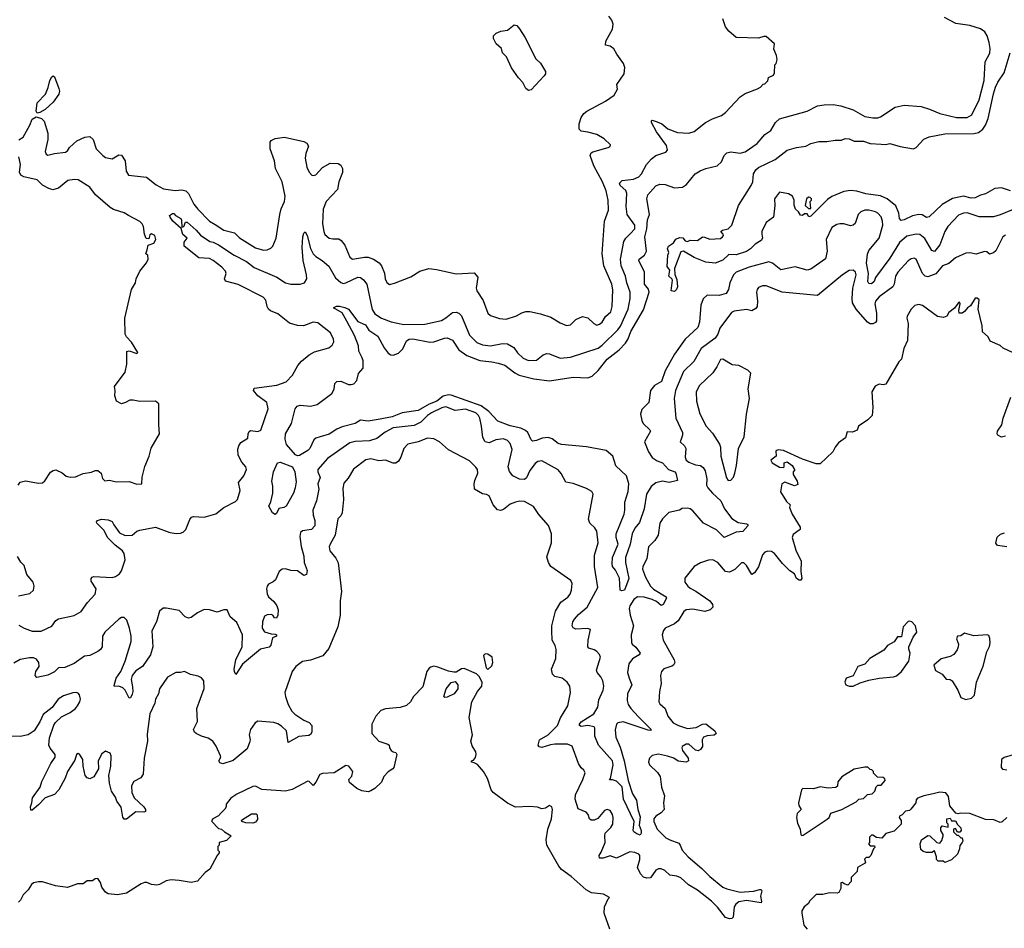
# Model space of a CAD drawing. Extents: x 2206940 to 2356632, y 511582 to 673215.
# Tile 90 of 228: x 2303841 to 2311337, y 540751 to 547668. Entities that reach past the tile are written whole.
import ezdxf

# ---------------------------------------------------------------- set-up
doc = ezdxf.new("R2010")
doc.units = 0

msp = doc.modelspace()

# ---------------------------------------------------------------- linework, layer by layer
at = {"layer": '0CON10XD'}
for points in [[(2303835, 543060), (2303876, 543035), (2303935, 543012.9), (2304005, 543012.7), (2304085, 543050.9), (2304116.7, 543093.3), (2304135, 543107.7), (2304255, 543131.5), (2304307.9, 543162.1), (2304358.2, 543231.8), (2304415, 543296), (2304421.8, 543335), (2304385.4, 543395), (2304384.5, 543415), (2304392.9, 543425), (2304405, 543430), (2304545, 543421.1), (2304570.3, 543429.7), (2304599.7, 543450.3), (2304615, 543472.5), (2304643, 543557), (2304636.7, 543605), (2304624.3, 543625), (2304567, 543667), (2304512.7, 543722.7), (2304482.2, 543782.2), (2304428.8, 543835), (2304426.7, 543845), (2304433.3, 543855), (2304462.5, 543865), (2304515, 543861.9), (2304545, 543847.1), (2304557.7, 543822.3), (2304601.2, 543761.2), (2304645, 543741.1), (2304697.5, 543745), (2304733.3, 543775), (2304755, 543782.9), (2304875, 543803.8), (2304985, 543764.5), (2305035, 543756.9), (2305065, 543760), (2305085, 543767.5), (2305105, 543786), (2305135, 543863.3), (2305148.8, 543881.2), (2305165, 543885.8), (2305245, 543881.1), (2305335, 543907.1), (2305395, 543954.2), (2305485, 544001.2), (2305498.8, 544015), (2305518.8, 544085), (2305507.5, 544145), (2305548.1, 544195), (2305567.1, 544245), (2305562.5, 544265), (2305531, 544301), (2305503.2, 544353.2), (2305501, 544399), (2305508.6, 544425), (2305525, 544449.2), (2305576.8, 544483.2), (2305581.4, 544515), (2305587.5, 544532.5), (2305599.2, 544540.8), (2305655, 544533.6), (2305677.3, 544542.7), (2305732.9, 544705), (2305722, 544755), (2305654.7, 544804.7), (2305622, 544845), (2305625.9, 544864.1), (2305797.5, 544885), (2305869.2, 544910.8), (2305917.9, 544962.1), (2305957.8, 545035), (2305985, 545069.4), (2306045, 545116.7), (2306085, 545139.4), (2306195, 545170.6), (2306219.4, 545190.6), (2306231.4, 545215), (2306230, 545235), (2306206.2, 545285), (2306110.3, 545360.3), (2306075, 545365.6), (2306002.6, 545337.4), (2305955, 545339.1), (2305895, 545359.1), (2305805, 545427.9), (2305751.4, 545451.4), (2305734.6, 545465), (2305724.1, 545485), (2305715, 545532.9), (2305694.5, 545555), (2305505, 545651.2), (2305408.7, 545678.7), (2305398.9, 545695), (2305412.2, 545735), (2305407.8, 545755), (2305380.5, 545785), (2305315, 545834.7), (2305285, 545849.2), (2305204.4, 545855), (2305092.5, 545945), (2305092.5, 545975), (2305116.7, 546005), (2305083.4, 546033.4), (2305069.3, 546079.3), (2305006.2, 546135), (2304987.5, 546165), (2304982.5, 546177.5), (2305005, 546193.3), (2305015, 546192.5), (2305027, 546177), (2305066.7, 546155), (2305073, 546143), (2305075, 546090), (2305090, 546095), (2305103.6, 546126.4), (2305115, 546126), (2305185.5, 546065), (2305218.1, 546028.1), (2305289.6, 545979.6), (2305315, 545975.3), (2305355, 545955.3), (2305474.8, 545874.8), (2305566.5, 545826.5), (2305625, 545782), (2305798.2, 545708.2), (2305865, 545663.8), (2305904.5, 545654.5), (2305975.6, 545654.4), (2306008.8, 545665), (2306026.5, 545695), (2306025.4, 545725), (2305999.7, 545835), (2305991.4, 545935), (2305996.4, 546015), (2306005, 546043.8), (2306015, 546053.3), (2306030.4, 546025), (2306055.2, 545925.2), (2306075.7, 545885.7), (2306095.5, 545865), (2306143.8, 545835), (2306195, 545793.1), (2306245, 545702.2), (2306285, 545667.9), (2306305, 545661.2), (2306325, 545663.9), (2306415, 545707.9), (2306435, 545704.7), (2306458.6, 545688.6), (2306482.5, 545655), (2306525, 545460.8), (2306545, 545430), (2306596, 545396), (2306668.1, 545368.1), (2306765, 545348.5), (2306925, 545350.4), (2307051.2, 545378.8), (2307085, 545398.2), (2307135, 545440), (2307165, 545442.9), (2307185, 545433.6), (2307204.2, 545414.2), (2307265, 545267.5), (2307321.7, 545211.7), (2307365, 545193.2), (2307425, 545186.2), (2307516.9, 545203.1), (2307555, 545200.4), (2307602.7, 545172.7), (2307631.9, 545131.9), (2307675, 545090.9), (2307715, 545073.1), (2307775, 545075.6), (2307825, 545117.1), (2307855, 545126.5), (2307875, 545124.5), (2307955, 545091.1), (2308035, 545098.5), (2308245, 545168.5), (2308275, 545190), (2308395, 545307.3), (2308415, 545335.6), (2308472.5, 545465), (2308488.1, 545545), (2308487.8, 545595), (2308463.2, 545665), (2308454.1, 545715), (2308419.5, 545795), (2308414.2, 545845), (2308440.8, 545979.2), (2308455, 546005.6), (2308490.1, 546039.9), (2308523.2, 546075), (2308524.7, 546105), (2308466.9, 546185), (2308457.3, 546245), (2308464.2, 546345), (2308455, 546367.1), (2308412, 546405), (2308407.3, 546425), (2308426.9, 546443.1), (2308515, 546455.4), (2308555, 546471.5), (2308575.9, 546494.1), (2308613.5, 546566.5), (2308650.5, 546609.5), (2308685, 546635.6), (2308761.2, 546658.8), (2308772, 546675), (2308765, 546710), (2308688, 546815), (2308651.2, 546885), (2308651.7, 546898.3), (2308655, 546902.5), (2308695, 546891.2), (2308728.8, 546875), (2308775, 546837.5), (2308849.7, 546809.7), (2308935, 546804.2), (2308975, 546816.2), (2309063.1, 546886.9), (2309115.4, 546914.6), (2309185, 546940), (2309215, 546961.2), (2309325, 547080), (2309365, 547106.7), (2309457, 547143), (2309480, 547155), (2309501.7, 547178.3), (2309515, 547180), (2309537, 547203), (2309541.7, 547228.3), (2309580, 547245), (2309587.5, 547265), (2309590, 547325), (2309600, 547335), (2309607.5, 547365), (2309602.5, 547395), (2309582.5, 547445), (2309587.5, 547485), (2309525, 547540), (2309505, 547540), (2309465, 547527.5), (2309295, 547533.3), (2309240.5, 547580.5), (2309214.3, 547614.3), (2309194.2, 547675)], [(2304055.9, 546755.9), (2304033.8, 546665), (2304042.5, 546645), (2304055, 546637.5), (2304105, 546650.8), (2304190.3, 546659.7), (2304205, 546668.8), (2304219.2, 546695), (2304275, 546745.7), (2304337.5, 546775), (2304375, 546778), (2304399.2, 546755), (2304423.8, 546685), (2304473.5, 546633.5), (2304495, 546619.5), (2304545, 546608.6), (2304595, 546638.8), (2304615.7, 546635.7), (2304644.2, 546595), (2304650.8, 546515), (2304668.8, 546485), (2304805, 546470), (2304880.9, 546410.9), (2304935, 546380.4), (2305025, 546368.8), (2305075, 546373.5), (2305106, 546365), (2305125.4, 546345.4), (2305166.2, 546265), (2305197.9, 546225), (2305285, 546135.5), (2305329.7, 546109.7), (2305395.8, 546065), (2305475, 546045.6), (2305515, 546008.5), (2305635, 545931.1), (2305696.8, 545913.2), (2305725, 545915.8), (2305751.7, 545928.3), (2305768, 545945), (2305794.2, 546005.8), (2305820.8, 546185), (2305831.2, 546228.8), (2305858, 546285), (2305860.8, 546325), (2305838.1, 546435), (2305787.5, 546535), (2305781.9, 546595), (2305746.7, 546685), (2305747.1, 546735), (2305755, 546747.5), (2305785, 546762.9), (2305856.8, 546773.2), (2306005, 546740), (2306028.1, 546728.1), (2306040, 546705), (2306019.5, 546650.5), (2306013.1, 546615), (2306028.1, 546545), (2306045, 546508.8), (2306065, 546484.2), (2306078.8, 546481.2), (2306095, 546488), (2306146.9, 546543.1), (2306205, 546576.7), (2306265, 546574.2), (2306285, 546562), (2306298.6, 546535), (2306298.1, 546505), (2306271.1, 546435), (2306260.6, 546375), (2306174.6, 546285.4), (2306150, 546225), (2306145.6, 546115), (2306155.5, 546055.5), (2306165, 546034), (2306196.1, 546006.1), (2306225, 545998.8), (2306269.3, 545999.3), (2306287.7, 545987.7), (2306315, 545952.5), (2306355, 545861.2), (2306374.4, 545844.4), (2306465, 545861.1), (2306495, 545859.4), (2306535, 545844.2), (2306577.2, 545817.2), (2306595.5, 545795.5), (2306618.7, 545738.7), (2306624.4, 545695), (2306635, 545668.8), (2306655, 545651.2), (2306695, 545662.5), (2306819.1, 545710.9), (2306887.5, 545755), (2306955, 545773.3), (2307015, 545766.7), (2307165, 545734), (2307301.7, 545741.7), (2307328.3, 545708.3), (2307316, 545625), (2307320, 545605), (2307369.3, 545529.3), (2307405.8, 545435), (2307425, 545416), (2307494.4, 545394.4), (2307545, 545388), (2307622.5, 545415), (2307662.7, 545437.3), (2307695, 545446.7), (2307723.6, 545446.4), (2307805, 545430), (2307884.1, 545404.1), (2307955, 545360), (2308005, 545340.8), (2308033.3, 545345), (2308073.9, 545386.1), (2308125, 545409.1), (2308165, 545397.9), (2308212.2, 545355), (2308235, 545343.6), (2308255, 545350), (2308275, 545366.5), (2308301, 545409), (2308341.1, 545445), (2308352.5, 545485), (2308357.4, 545612.6), (2308347.8, 545655), (2308288.9, 545795), (2308274.2, 545885), (2308293.8, 546135), (2308322.8, 546217.2), (2308320, 546295), (2308304.6, 546364.6), (2308278.5, 546435), (2308212.9, 546555), (2308183.8, 546635), (2308192.5, 546655), (2308205, 546663.3), (2308320, 546695), (2308335, 546702.5), (2308340, 546715), (2308290.5, 546760.5), (2308235, 546794.2), (2308165, 546812.9), (2308115, 546820), (2308100, 546835), (2308100.6, 546875), (2308115.6, 546924.4), (2308135.7, 546954.3), (2308158.6, 546971.4), (2308300.9, 547049.1), (2308366.7, 547095), (2308391.7, 547138.3), (2308387.5, 547175), (2308443.3, 547255), (2308446.7, 547305), (2308436.7, 547335), (2308386.7, 547405), (2308365, 547447.5), (2308337, 547467), (2308300, 547475), (2308302.5, 547505), (2308353.8, 547595), (2308360, 547635), (2308350, 547665), (2308326.7, 547695)], [(2308627.5, 544377.5), (2308655, 544334.5), (2308695, 544310), (2308735.4, 544295.4), (2308781.4, 544245), (2308829.2, 544225), (2308836.5, 544215), (2308849.3, 544160.7), (2308785, 544144.6), (2308735.3, 544155.3), (2308685, 544143.4), (2308647.7, 544115), (2308614, 544055), (2308596.2, 543945), (2308560.1, 543839.9), (2308523.5, 543796.5), (2308502.8, 543755), (2308488.1, 543675), (2308453.2, 543575), (2308453.2, 543535), (2308477.3, 543415), (2308445, 543325.7), (2308425, 543319.4), (2308412.2, 543325), (2308406.7, 543416.7), (2308376.5, 543476.5), (2308354.5, 543505), (2308350.9, 543529.1), (2308353.2, 543575), (2308396.4, 543675), (2308382.5, 543725), (2308382, 543755), (2308441.8, 543905), (2308448.2, 543935), (2308448.5, 543995), (2308472.9, 544077.1), (2308477.3, 544135), (2308461.1, 544195), (2308380.6, 544270.6), (2308355.8, 544345), (2308305, 544389.4), (2308155, 544416.9), (2307965, 544433.8), (2307941.6, 544441.6), (2307895, 544476.2), (2307865, 544488.2), (2307817.7, 544482.3), (2307774.4, 544464.4), (2307745, 544460.6), (2307735, 544468.8), (2307708.6, 544525), (2307690.9, 544540.9), (2307655, 544558.9), (2307575, 544577.1), (2307480.9, 544610.9), (2307412.8, 544685), (2307355, 544727.6), (2307125, 544810.3), (2307105, 544811.4), (2307065, 544802), (2307016.1, 544765), (2306959.2, 544740.8), (2306875, 544692.9), (2306753.6, 544676.4), (2306676.2, 544645), (2306585, 544625.9), (2306495, 544612.2), (2306435, 544619.4), (2306395, 544593.1), (2306295, 544569.5), (2306255, 544551.5), (2306197, 544513), (2306127.2, 544492.8), (2306095, 544481.5), (2306080.5, 544469.5), (2306049.4, 544405), (2306035, 544389.2), (2305970.6, 544349.4), (2305955, 544347.2), (2305940, 544355), (2305870.9, 544435), (2305861.2, 544475), (2305863.4, 544516.6), (2305910.6, 544595), (2305938, 544705), (2305953.2, 544726.8), (2305975, 544734), (2306055, 544727.1), (2306105, 544739.2), (2306216.7, 544823.3), (2306234.3, 544855), (2306241.3, 544898.7), (2306255, 544914.2), (2306285, 544915.7), (2306345, 544891.2), (2306365, 544891.2), (2306385, 544896.7), (2306407.7, 544922.3), (2306421.2, 544975), (2306456.2, 545015), (2306455, 545070), (2306449.2, 545095), (2306422.9, 545145), (2306420, 545185), (2306390.4, 545265), (2306332.2, 545372.2), (2306295.5, 545435.5), (2306230, 545475), (2306253.6, 545486.4), (2306275, 545486.7), (2306315, 545478), (2306345, 545463.8), (2306415, 545371.9), (2306474.4, 545345), (2306500, 545305), (2306568.1, 545258.1), (2306615, 545170), (2306645, 545130), (2306665.7, 545115.7), (2306685, 545114.3), (2306725, 545130.6), (2306756.7, 545163.3), (2306786.5, 545223.5), (2306806, 545235), (2306835, 545238.3), (2306962.6, 545212.6), (2306995, 545216.4), (2307075, 545244), (2307095, 545245.4), (2307135, 545227.8), (2307183.8, 545155), (2307245, 545111.3), (2307343.7, 545073.7), (2307434.7, 545064.7), (2307482.6, 545052.6), (2307535, 545038.2), (2307610.2, 544980.2), (2307642.6, 544962.6), (2307755, 544933.9), (2307875, 544920), (2308055, 544946.1), (2308165, 544940.9), (2308199.2, 544955), (2308245, 544998.5), (2308312.5, 545085), (2308405.5, 545154.5), (2308453.8, 545206.2), (2308472.3, 545237.7), (2308493.2, 545295), (2308590.8, 545459.2), (2308632.5, 545595), (2308626.9, 545616.9), (2308598.1, 545655), (2308596.7, 545746.7), (2308554.2, 545835), (2308558, 545845), (2308597.1, 545875), (2308613.4, 545906.6), (2308600, 546015), (2308614.2, 546075), (2308620, 546145), (2308634.5, 546185), (2308614.5, 546305), (2308624, 546336), (2308685, 546402.9), (2308715, 546417.1), (2308755, 546414.4), (2308825, 546389.5), (2308886.8, 546393.2), (2308916.3, 546413.7), (2308984.5, 546495.5), (2309021.3, 546518.7), (2309064.4, 546535.6), (2309151.2, 546555), (2309185, 546586.2), (2309205, 546633.8), (2309225, 546654), (2309255, 546661.4), (2309325, 546651.5), (2309365, 546663.5), (2309455, 546725.6), (2309515, 546794.4), (2309560.6, 546825), (2309595.6, 546885), (2309625, 546914.4), (2309835, 546971.8), (2309915, 547013.8), (2309965, 547020.9), (2310035, 547021.5), (2310093.3, 547013.3), (2310185, 546981.1), (2310275, 546932.5), (2310335, 546920), (2310375, 546921.1), (2310395, 546928.1), (2310505, 547001.9), (2310575, 547017.8), (2310705, 547006.9), (2310768.3, 546988.3), (2310846.7, 546955), (2310974.2, 546924.2), (2311055, 546924), (2311090.4, 546945), (2311145, 547058), (2311183.2, 547205), (2311192.4, 547347.6), (2311226.3, 547413.7), (2311229.3, 547449.3), (2311221.1, 547495), (2311205.6, 547545), (2311188.6, 547575), (2311155, 547599.5), (2311075, 547623.5), (2310968.3, 547638.3), (2310882.5, 547685)], [(2307715, 547129.7), (2307694.5, 547144.5), (2307670.3, 547190.3), (2307637.3, 547225), (2307585, 547303.1), (2307546.8, 547386.8), (2307515.7, 547415), (2307508, 547448), (2307467.5, 547485), (2307447.8, 547525), (2307448.1, 547545), (2307467.1, 547565), (2307505, 547580), (2307555, 547589.5), (2307605, 547629.7), (2307625, 547623.8), (2307645, 547598.2), (2307686.5, 547535), (2307771.3, 547371.3), (2307805, 547336.2), (2307844.7, 547275), (2307843.8, 547255), (2307835, 547240.9), (2307735, 547134.7), (2307715, 547129.7)], [(2311385, 546366.5), (2311315, 546387.5), (2311265, 546384.4), (2311195, 546343.1), (2311155, 546332.5), (2311115, 546312.2), (2311085, 546309.6), (2311025, 546324.6), (2310941.9, 546308.1), (2310865, 546261.8), (2310765, 546166.9), (2310745, 546162.2), (2310712.2, 546182.2), (2310685, 546185.3), (2310638, 546175), (2310575, 546144.6), (2310550.5, 546140.5), (2310538.2, 546155), (2310533.8, 546195), (2310510.5, 546250.5), (2310445, 546305.3), (2310395, 546326.8), (2310281.5, 546341.5), (2310215, 546362.3), (2310165, 546367.1), (2310115, 546359.4), (2310025, 546323.3), (2309991.7, 546298.3), (2309865, 546172.5), (2309848.3, 546168.3), (2309835, 546190), (2309815, 546190), (2309801.7, 546178.3), (2309785, 546180), (2309770, 546205), (2309747.5, 546225), (2309736.4, 546256.4), (2309736.2, 546295), (2309723.9, 546323.9), (2309693.8, 546343.8), (2309626.4, 546356.4), (2309588, 546305), (2309590.8, 546255), (2309578.8, 546165), (2309525, 546123.3), (2309492, 546055), (2309492, 546035), (2309497.1, 546005), (2309485, 545988), (2309439.5, 545960.5), (2309405, 545923.8), (2309375, 545903.6), (2309295, 545878.1), (2309240.4, 545879.6), (2309195, 545838.6), (2309135, 545815.6), (2309065, 545821.1), (2308975, 545856.7), (2308895.4, 545905.4), (2308875, 545902), (2308826.2, 545775), (2308828.8, 545728.8), (2308845, 545690), (2308850, 545635), (2308842.5, 545615), (2308825, 545600), (2308800, 545605), (2308810, 545685), (2308806.4, 545696.4), (2308783.3, 545715), (2308791.2, 545761.2), (2308770, 545790), (2308774.1, 545875.9), (2308782.5, 545895), (2308773.3, 545925), (2308780, 545945), (2308819.5, 545970.5), (2308835, 545997.5), (2308865, 546010), (2308888.8, 546008.8), (2308907.5, 545985), (2308925, 545980), (2308945, 545990), (2309002, 545988), (2309040, 546015), (2309055, 546012.5), (2309095, 545996.2), (2309175, 546002.9), (2309192, 546015), (2309198.8, 546025), (2309196.7, 546035), (2309177.5, 546055), (2309192.5, 546065), (2309235, 546075.6), (2309262.7, 546105), (2309314.4, 546255), (2309410, 546405), (2309421.5, 546435), (2309428.5, 546495), (2309444.6, 546525), (2309465, 546542.7), (2309592.5, 546605), (2309684.6, 546675.4), (2309754.5, 546695.5), (2309825, 546705.7), (2309865, 546726.9), (2309925, 546742.2), (2309985, 546741.4), (2310048.3, 546751.7), (2310097.7, 546752.3), (2310126.4, 546763.6), (2310155, 546761.2), (2310195, 546743.8), (2310265, 546743.3), (2310315, 546726.2), (2310398.3, 546721.7), (2310435, 546718.8), (2310465.8, 546725.8), (2310545, 546702), (2310645, 546686.2), (2310665.7, 546694.3), (2310725, 546760), (2310765, 546777.5), (2310885, 546800), (2311107.1, 546802.9), (2311139.4, 546810.6), (2311174.5, 546835), (2311194.2, 546865.8), (2311214, 546915), (2311253.7, 547105), (2311270.6, 547155), (2311287.3, 547192.7), (2311335.4, 547265), (2311381.1, 547415)], [(2303975, 546956.2), (2303965, 546972.5), (2303973.4, 547036.6), (2304037.4, 547102.6), (2304058.3, 547151.7), (2304071.4, 547205), (2304085, 547232.5), (2304095, 547240), (2304105, 547232.5), (2304138.6, 547145), (2304142.9, 547125), (2304138.7, 547101.3), (2304095, 547040), (2304035, 546985.8), (2303995, 546962), (2303975, 546956.2)], [(2303835, 546754.3), (2303866, 546775), (2303917.8, 546865), (2303935, 546912), (2303965, 546928), (2304005.7, 546915.7), (2304026.4, 546896.4), (2304055.6, 546805), (2304055.9, 546755.9)], [(2303828.6, 544125), (2303843.6, 544146.4), (2303885, 544156.7), (2303985, 544140), (2304015, 544142), (2304033, 544157), (2304075, 544224), (2304095, 544237.5), (2304115, 544242), (2304165, 544218), (2304195, 544192), (2304225, 544185.8), (2304265, 544189.2), (2304325, 544213.8), (2304387, 544223), (2304415, 544237.5), (2304435, 544237.5), (2304460, 544215), (2304470, 544175), (2304488.3, 544158.3), (2304525, 544162.5), (2304575, 544151.2), (2304675, 544153.3), (2304731.7, 544131.7), (2304770, 544135), (2304773.3, 544185), (2304793, 544267), (2304825.5, 544344.5), (2304842.7, 544407.3), (2304906.2, 544515), (2304900, 544585), (2304900, 544745), (2304875, 544763.3), (2304755, 544762.5), (2304705, 544772.5), (2304678.3, 544771.7), (2304647.5, 544755), (2304615, 544743.3), (2304578.8, 544765), (2304566.2, 544805), (2304568.8, 544845), (2304562, 544875), (2304643.8, 544985), (2304656.2, 545045), (2304657, 545143), (2304675, 545146.7), (2304732.5, 545127.5), (2304740, 545135), (2304693.2, 545213.2), (2304654, 545254), (2304642.9, 545275), (2304642.5, 545395), (2304691.2, 545615), (2304721.2, 545665), (2304726.7, 545695), (2304755.8, 545754.2), (2304805, 545817.5), (2304818.8, 545845), (2304817.5, 545875), (2304800, 545885), (2304812.5, 545915), (2304818.3, 545951.7), (2304863, 545967), (2304876.7, 545995), (2304869.2, 546025), (2304845, 546038.6), (2304830.5, 546029.5), (2304825, 546000), (2304803.6, 546003.6), (2304790, 546035), (2304784.2, 546095), (2304772.5, 546115), (2304755, 546131.4), (2304668.1, 546178.1), (2304635, 546197.3), (2304555, 546224.5), (2304529.8, 546239.8), (2304418.9, 546335), (2304375, 546392.5), (2304285, 546448.5), (2304255, 546452.5), (2304206.2, 546445), (2304135, 546385.7), (2304094.2, 546374.2), (2304062.9, 546382.9), (2304015, 546407.5), (2303975, 546448), (2303873.2, 546473.2), (2303848.8, 546485), (2303838.6, 546508.6), (2303846.7, 546565), (2303835.3, 546625.3)], [(2309865, 546230), (2309860, 546285), (2309870, 546295), (2309870, 546305), (2309860, 546315), (2309845, 546317.5), (2309830, 546305), (2309820, 546255), (2309845, 546230), (2309865, 546230)], [(2311405, 546223.8), (2311305, 546182.5), (2311255, 546167.3), (2311182.7, 546167.3), (2311145, 546167.8), (2311055, 546197.1), (2311025, 546194.7), (2310989.3, 546180.7), (2310907.5, 546095), (2310884.2, 546055.8), (2310845.6, 545954.4), (2310805, 545903.8), (2310785, 545910.8), (2310731.4, 546001.4), (2310695, 546032), (2310665, 546035.3), (2310595, 546021.4), (2310538.5, 545971.5), (2310465, 545853.8), (2310355.7, 545705), (2310345, 545674), (2310325, 545657.1), (2310305, 545660), (2310298.9, 545675), (2310303.1, 545736.9), (2310286.7, 545815), (2310295, 545883.3), (2310305, 545911.1), (2310383.9, 546006.1), (2310411.6, 546105), (2310410.3, 546135), (2310398.6, 546168.6), (2310375, 546194.5), (2310355.8, 546205), (2310305, 546218.8), (2310275, 546218), (2310245.3, 546204.7), (2310224, 546186), (2310202.5, 546117.5), (2310187.1, 546102.9), (2310165, 546099.5), (2310115, 546113.8), (2310085, 546115.4), (2310060.8, 546109.2), (2310024.3, 546085.7), (2309980.8, 545995), (2309987.5, 545905), (2309975, 545846.7), (2309865, 545768.8), (2309835, 545761.2), (2309745, 545785.6), (2309635, 545764.2), (2309572, 545815), (2309545, 545825.5), (2309395.3, 545784.7), (2309295, 545745.3), (2309276.2, 545725), (2309246.7, 545665), (2309236.9, 545615), (2309220, 545585), (2309165, 545569.2), (2309075, 545570.6), (2309045, 545543.8), (2309027.5, 545495), (2309016.9, 545365), (2309004.1, 545325.9), (2308907.1, 545235), (2308825, 545121.4), (2308754.7, 544995.3), (2308726.8, 544913.2), (2308675, 544883.3), (2308643.5, 544845), (2308631.4, 544755), (2308578.3, 544701.7), (2308567.8, 544665), (2308576.4, 544616.4), (2308587.1, 544595), (2308638.8, 544545), (2308642.5, 544535), (2308597.8, 544455), (2308627.5, 544377.5)], [(2311345, 546026.9), (2311325, 546015.6), (2311271.2, 545908.8), (2311255, 545892.2), (2311225, 545883.3), (2311205, 545900.8), (2311185, 545904.3), (2311123.9, 545883.9), (2311073.6, 545893.6), (2311045, 545891.2), (2310965, 545854.3), (2310915, 545813.3), (2310865.4, 545794.6), (2310815.3, 545734.7), (2310755, 545710.6), (2310735, 545716.5), (2310714.5, 545735), (2310665, 545846.2), (2310651.7, 545851.7), (2310628.3, 545848.3), (2310605, 545832.9), (2310525.6, 545745), (2310508.9, 545715), (2310498.9, 545655), (2310488.6, 545635), (2310385, 545558.2), (2310356.2, 545525), (2310351.1, 545505), (2310364, 545435), (2310363.2, 545376.8), (2310356.9, 545363.1), (2310336.1, 545353.9), (2310315, 545353.2), (2310294.8, 545364.8), (2310210, 545465), (2310182.3, 545512.3), (2310177.8, 545545), (2310184.7, 545625), (2310208.9, 545725), (2310205, 545745.7), (2310185, 545761.4), (2310155, 545760), (2310105, 545727.1), (2309915, 545568.7), (2309645, 545592.9), (2309525, 545641.8), (2309495, 545641.9), (2309465, 545630), (2309454.2, 545615), (2309450, 545595), (2309458.9, 545525), (2309454.2, 545485), (2309445, 545470.3), (2309415, 545452.1), (2309375, 545461), (2309280.8, 545449.2), (2309260, 545440), (2309171.1, 545318.9), (2309156.3, 545273.7), (2309136.1, 545243.9), (2309029.4, 545165), (2308973.6, 545065), (2308895, 544990.6), (2308834.6, 544845), (2308823.8, 544783.8), (2308835.5, 544635), (2308886.2, 544525), (2308886.2, 544505), (2308876, 544476), (2308870, 544455), (2308902.9, 544425), (2308912.5, 544405), (2308907.2, 544337.2), (2308915, 544314.3), (2308935, 544298.5), (2308985, 544279.1), (2309023.8, 544273.8), (2309045, 544258.1), (2309060, 544235), (2309072.7, 544172.7), (2309069.2, 544125), (2309079.1, 544105), (2309115, 544062.5), (2309177.5, 544005), (2309206.2, 543945), (2309261.9, 543871.9), (2309309.5, 543839.5), (2309375, 543831.4), (2309384, 543825), (2309384.3, 543815), (2309346.9, 543773.1), (2309295, 543767.5), (2309205, 543727.1), (2309145, 543784), (2309046, 543836), (2308965, 543929.4), (2308945, 543945.5), (2308925, 543950.8), (2308883.6, 543946.4), (2308865, 543933.3), (2308783.9, 543916.1), (2308735, 543868.8), (2308715.6, 543834.4), (2308702.9, 543745), (2308676.2, 543703.8), (2308628.1, 543655), (2308615.5, 543565), (2308585.6, 543505), (2308582.2, 543485), (2308605.4, 543425), (2308642.9, 543355), (2308665, 543334.1), (2308762, 543275), (2308764.3, 543265), (2308740, 543215), (2308725, 543209.6), (2308688.8, 543238.8), (2308655, 543253.8), (2308595, 543272.5), (2308545, 543274.6), (2308515.7, 543254.3), (2308486.8, 543205), (2308480.7, 543185), (2308488.4, 543135), (2308514, 543055), (2308496.4, 542985), (2308498, 542928), (2308504.6, 542914.6), (2308532.4, 542892.4), (2308564.4, 542845), (2308557.7, 542832.3), (2308505, 542801.8), (2308477.6, 542765), (2308467.9, 542697.9), (2308480, 542655), (2308500.3, 542605), (2308469.4, 542535), (2308465.2, 542485), (2308472.1, 542455), (2308493.4, 542423.4), (2308551.3, 542361.3), (2308649.2, 542265), (2308644, 542256), (2308625, 542258.2), (2308435, 542321.8), (2308395, 542314.5), (2308385, 542304), (2308375, 542262.5), (2308379.7, 542205), (2308411.1, 542131.1), (2308443.4, 542025), (2308472.2, 541875), (2308506.8, 541775), (2308536.6, 541726.6), (2308546.8, 541655), (2308565, 541600), (2308556.2, 541535), (2308571.4, 541495), (2308571.2, 541475), (2308565, 541460), (2308540.3, 541470.3), (2308517.5, 541485), (2308512.2, 541495), (2308518.8, 541565), (2308436.9, 541735), (2308427.8, 541827.8), (2308385, 541870.5), (2308355, 541881.8), (2308331.7, 541881.7), (2308339.1, 541890.9), (2308358.9, 541995), (2308354.2, 542025), (2308246.4, 542146.4), (2308218.3, 542215), (2308220, 542275), (2308215.3, 542285.3), (2308165, 542294.6), (2308115, 542287.1), (2308101.5, 542295), (2308101.5, 542305), (2308115, 542322.1), (2308211.5, 542385), (2308241.5, 542435), (2308250.5, 542489.5), (2308283.5, 542565), (2308287.3, 542595), (2308280, 542635), (2308265.3, 542665.3), (2308237.2, 542697.2), (2308232.5, 542715), (2308262.9, 542815), (2308256.2, 542835), (2308235, 542859.1), (2308215, 542872.2), (2308173.3, 542883.3), (2308165.8, 542895), (2308168.8, 542945), (2308185.6, 543025.6), (2308163.8, 543033.8), (2308075, 543029.4), (2308055, 543039.6), (2308047.8, 543055), (2308051.7, 543085), (2308064.1, 543105), (2308095, 543139.6), (2308162.1, 543195), (2308243.5, 543345), (2308217.3, 543505), (2308217.7, 543592.3), (2308244.6, 543685), (2308234.5, 543774.5), (2308218.6, 543798.6), (2308180.8, 543835), (2308170.5, 543865), (2308206, 544055), (2308195.7, 544075.7), (2308155, 544100), (2308055, 544137.1), (2307998.7, 544148.7), (2307962.8, 544212.8), (2307940.2, 544240.2), (2307815, 544310), (2307785, 544305.6), (2307765, 544289.4), (2307725, 544237.1), (2307700.3, 544179.7), (2307685, 544167.3), (2307645, 544170), (2307595.8, 544195.8), (2307569.8, 544229.8), (2307560.4, 544265), (2307589.2, 544395), (2307575, 544440.8), (2307555.3, 544465.3), (2307525, 544478.2), (2307465, 544469.1), (2307415, 544446.2), (2307385, 544453.5), (2307367, 544487), (2307357.9, 544575), (2307344.2, 544634.2), (2307335, 544655.5), (2307314.4, 544675), (2307235, 544703.6), (2307155, 544692.9), (2307085, 544720.6), (2307055, 544713.8), (2306975, 544674.8), (2306945.8, 544655), (2306895, 544605.3), (2306845, 544579.6), (2306685, 544560.4), (2306623, 544527), (2306560.5, 544479.5), (2306505, 544461.9), (2306395, 544456.2), (2306355, 544447.4), (2306185, 544328.9), (2306110, 544245), (2306111.4, 544225), (2306127.5, 544182.5), (2306110.8, 544135), (2306118.5, 544095), (2306101.6, 544005), (2306073.2, 543935), (2306075.3, 543895), (2306087.8, 543855), (2306087.1, 543815), (2306062.6, 543787.4), (2305995, 543777.2), (2305977.5, 543765), (2305974.6, 543735), (2305983.3, 543656.7), (2306002.9, 543585), (2306005.6, 543535), (2306029.1, 543475), (2306025, 543444), (2306005, 543435.8), (2305955, 543471.4), (2305904.2, 543474.2), (2305865, 543486.7), (2305840, 543485), (2305815, 543467.5), (2305788, 543405), (2305770.9, 543389.1), (2305735, 543371.2), (2305723.8, 543355), (2305718.8, 543335), (2305725, 543297.5), (2305736.2, 543275), (2305775, 543239.2), (2305797.8, 543205), (2305808.1, 543175), (2305806.2, 543135), (2305795, 543112.5), (2305780, 543115), (2305767.5, 543135), (2305755, 543140), (2305723.6, 543136.4), (2305705, 543127.5), (2305690, 543085), (2305688, 543035), (2305705, 543008.8), (2305755, 542992.5), (2305785, 542990), (2305796.2, 542985), (2305796, 542975), (2305765, 542962.5), (2305752.4, 542907.6), (2305739.4, 542890.6), (2305673.3, 542876.7), (2305537.7, 542762.3), (2305487.5, 542682.5), (2305475.7, 542705.7), (2305473.8, 542725), (2305486.9, 542795), (2305533.9, 542895), (2305535.9, 542985), (2305495, 543079.2), (2305443.2, 543123.2), (2305420, 543175), (2305395, 543175.7), (2305345, 543156.9), (2305285, 543175.5), (2305245, 543178.2), (2305195, 543153.5), (2305145, 543116.1), (2305125, 543111.6), (2305101.7, 543121.7), (2305055, 543170), (2304955, 543189.4), (2304933, 543187), (2304906.2, 543165), (2304881.8, 543085), (2304846.2, 543015), (2304853.6, 542895), (2304837.6, 542832.4), (2304776.2, 542745), (2304725, 542711.1), (2304696.7, 542675), (2304690, 542645), (2304698.9, 542588.9), (2304702.3, 542555), (2304697.1, 542532.9), (2304685, 542506.2), (2304675, 542503.8), (2304642.7, 542562.7), (2304625, 542582.9), (2304595, 542594.4), (2304563, 542593), (2304559.3, 542599.3), (2304576.4, 542655), (2304611.5, 542705), (2304645, 542783.8), (2304688.8, 542935), (2304690, 542975), (2304677.9, 543035), (2304655.7, 543095.7), (2304635, 543117.5), (2304615, 543116.4), (2304595.7, 543105), (2304488.1, 543005), (2304471.5, 542975), (2304468.6, 542895), (2304455, 542874), (2304435, 542858), (2304375, 542828.5), (2304335, 542822.9), (2304255, 542767.5), (2304185, 542737.5), (2304135, 542733.8), (2304105, 542704.3), (2304055, 542678.9), (2303971.1, 542661.1), (2303958, 542675), (2303964.2, 542705), (2303990, 542745), (2303985.7, 542775), (2303969.1, 542799.1), (2303945, 542810), (2303915, 542810.6), (2303845, 542798.6), (2303795, 542770.6)], [(2311400, 545135), (2311328.8, 545168.8), (2311305, 545188.8), (2311230, 545220), (2311213.8, 545255), (2311171.7, 545291.7), (2311168.3, 545338.3), (2311138.8, 545465), (2311146.2, 545535), (2311129.3, 545549.3), (2311115, 545548.8), (2311080, 545490), (2311055.7, 545474.3), (2311035, 545446.2), (2311015, 545434), (2310993.3, 545435), (2310991.4, 545455), (2311001.4, 545505), (2310995, 545517.1), (2310985, 545511.4), (2310958.8, 545471.2), (2310915, 545439.2), (2310898.5, 545411.5), (2310875, 545400.5), (2310828.1, 545408.1), (2310715, 545492), (2310685, 545500), (2310655, 545493.3), (2310628.8, 545465), (2310597.7, 545412.3), (2310594.2, 545395), (2310604, 545355), (2310600.6, 545225), (2310570.8, 545165), (2310553.3, 545085), (2310535, 545063.8), (2310435.5, 544894.5), (2310415, 544888.8), (2310385, 544892.5), (2310355, 544877.5), (2310327.5, 544835), (2310337.1, 544715), (2310330, 544655), (2310298.8, 544621.2), (2310227, 544573), (2310217, 544543), (2310181.7, 544528.3), (2310140, 544530), (2310127.5, 544485), (2310075, 544446), (2310049.4, 544415), (2310031.3, 544378.7), (2309935, 544287.5), (2309905, 544285.8), (2309801.7, 544321.7), (2309655, 544388.6), (2309616, 544394), (2309597.5, 544385), (2309600, 544345), (2309560, 544315), (2309570, 544295), (2309625, 544262.5), (2309655, 544260), (2309660, 544265), (2309660, 544295), (2309685, 544302.5), (2309722.5, 544275), (2309740, 544245), (2309740, 544235), (2309730, 544225), (2309730, 544205), (2309760, 544155), (2309765, 544130), (2309740.7, 544120.7), (2309665, 544147.5), (2309642.5, 544135), (2309633.3, 544075), (2309679.5, 543999.5), (2309706.7, 543975), (2309702.5, 543955), (2309722.5, 543905), (2309782, 543805), (2309783.3, 543786.7), (2309775, 543782), (2309730.5, 543749.5), (2309722.5, 543725), (2309749.8, 543629.8), (2309789.5, 543545), (2309787, 543467), (2309795.6, 543415), (2309787.7, 543402.3), (2309775, 543402), (2309753.8, 543415), (2309740, 543450), (2309705, 543472.5), (2309648.9, 543528.9), (2309587.1, 543605), (2309565, 543619.5), (2309536.8, 543623.2), (2309514.6, 543615.4), (2309495, 543594), (2309465, 543504), (2309435, 543456.2), (2309415, 543443.3), (2309375, 543513.8), (2309355, 543534), (2309335, 543534), (2309285, 543481.9), (2309245, 543461.5), (2309215, 543467.8), (2309155, 543535.8), (2309117, 543557), (2309085, 543554), (2309025, 543534), (2308976.2, 543505), (2308905, 543416.7), (2308904.2, 543385), (2308926.9, 543356.9), (2308945, 543339.4), (2308988.8, 543318.8), (2309094, 543245), (2309115.6, 543215.6), (2309117.5, 543195), (2309098.8, 543175), (2309056.4, 543163.6), (2308965, 543181.2), (2308913.8, 543176.2), (2308898.3, 543161.7), (2308855, 543092.9), (2308825, 543069.4), (2308755, 543036), (2308741.7, 543018.3), (2308732.9, 542985), (2308738.6, 542945), (2308822.9, 542795), (2308827.5, 542775), (2308818, 542755), (2308805, 542745.7), (2308744.6, 542725.4), (2308726.9, 542705), (2308720, 542675), (2308724.4, 542615), (2308712.2, 542555), (2308707.5, 542475), (2308715, 542458.8), (2308754.3, 542425), (2308775.6, 542365), (2308816.9, 542315), (2308855.3, 542295.3), (2308925, 542272.9), (2308991.2, 542278.8), (2309040, 542305), (2309065, 542308.9), (2309131.9, 542255), (2309144.4, 542235), (2309127.9, 542222.1), (2309073.6, 542216.4), (2309047.5, 542205), (2309035.5, 542185), (2309040, 542135), (2309025, 542112.5), (2309005, 542102.5), (2308985, 542106.7), (2308935, 542152.2), (2308915, 542152.5), (2308884.6, 542135.4), (2308880.8, 542125), (2308887.1, 542105), (2308928.8, 542045), (2308932.5, 542025), (2308915, 542016.2), (2308855, 542024.4), (2308820, 542045), (2308772.4, 542062.4), (2308705, 542076.9), (2308655, 542066.2), (2308636.7, 542045), (2308631.7, 542028.3), (2308628.8, 542015), (2308636.2, 541995), (2308697.4, 541937.4), (2308716.6, 541906.6), (2308727.1, 541825), (2308749.7, 541759.7), (2308742.5, 541705), (2308748, 541655), (2308725, 541630), (2308683.3, 541605), (2308669.6, 541585), (2308667.9, 541565), (2308694.5, 541505), (2308760.6, 541440.6), (2308790, 541425), (2308858.6, 541398.6), (2308870, 541385), (2308885.5, 541345), (2308930.4, 541295), (2309035, 541206.7), (2309094.6, 541145), (2309195, 541063.9), (2309225, 541050.6), (2309325, 541026), (2309427, 541033), (2309475.8, 541045.8), (2309485.5, 541045.5), (2309490.8, 541035), (2309481.5, 540995), (2309489.2, 540955), (2309486, 540944), (2309375, 540961.8), (2309315, 540951.3), (2309292.7, 540935), (2309281.2, 540915), (2309273.6, 540836.4), (2309261.4, 540825), (2309245, 540821.9), (2309214.4, 540834.4), (2309152.5, 540912.5), (2309107, 540957), (2309000.5, 541040.5), (2308931.7, 541081.7), (2308875, 541134.6), (2308845, 541147.7), (2308791.2, 541155), (2308751.7, 541191.7), (2308725, 541204.5), (2308705, 541203.8), (2308685, 541192.5), (2308644, 541136), (2308615, 541131.6), (2308590.4, 541140.4), (2308566.6, 541165), (2308544.5, 541215), (2308562.9, 541275), (2308563.3, 541305), (2308555, 541316.5), (2308525, 541329.2), (2308485, 541332.2), (2308385, 541285.8), (2308335, 541303.1), (2308282.5, 541285), (2308255, 541286), (2308252.5, 541305), (2308268.6, 541331.4), (2308296.9, 541405), (2308294.4, 541455), (2308299.2, 541475), (2308342.4, 541517.6), (2308355.8, 541545), (2308360, 541595), (2308355, 541617.5), (2308335, 541647.5), (2308313.9, 541656.1), (2308293, 541647), (2308242.1, 541587.9), (2308215.6, 541574.4), (2308192.5, 541575), (2308178.8, 541585), (2308167.9, 541617.9), (2308153.8, 541635), (2308091.8, 541661.8), (2308069.6, 541735), (2308071.9, 541768.1), (2308129.1, 541885), (2308146.2, 541935), (2308136.7, 541955), (2308115, 541973.3), (2308094.4, 542004.4), (2308048.1, 542138.1), (2308012.2, 542152.2), (2307915, 542152.2), (2307881.9, 542148.1), (2307815, 542126.9), (2307795, 542133.1), (2307788.1, 542145), (2307798.6, 542185), (2307865, 542223.8), (2307936.1, 542293.9), (2307957.4, 542352.6), (2308014.4, 542445), (2308034.4, 542545), (2308028.6, 542595), (2308010, 542625), (2307970, 542655), (2307915, 542667.5), (2307896, 542685), (2307890.8, 542725), (2307922.5, 542805), (2307925.8, 542874.2), (2307917.5, 542905), (2307895.8, 542945), (2307893.1, 543015), (2307892.2, 543055), (2307920.6, 543165), (2307960.8, 543235), (2308015, 543272.5), (2308032.9, 543295), (2308042.9, 543325), (2308046, 543375), (2308037.7, 543397.7), (2307885, 543506.2), (2307865.7, 543535.7), (2307855, 543580), (2307888.9, 543685), (2307888.6, 543755), (2307867.7, 543817.7), (2307792.1, 543902.1), (2307752.7, 543962.7), (2307685, 543999.2), (2307645, 544002.5), (2307615, 543995.8), (2307575, 543979.2), (2307525, 543939.2), (2307502.3, 543932.3), (2307477.3, 543937.3), (2307446, 543975), (2307415, 544043.8), (2307395, 544054), (2307365, 544058.8), (2307304.2, 544094.2), (2307300, 544135), (2307305, 544160), (2307328.8, 544215), (2307326.2, 544245), (2307312.7, 544262.7), (2307265, 544308.8), (2307105, 544393.8), (2307037.5, 544455), (2306995, 544476.7), (2306945, 544481.2), (2306875, 544453.3), (2306795, 544438), (2306766, 544405), (2306743, 544337), (2306725, 544306.7), (2306705, 544291.2), (2306685, 544291.4), (2306625, 544314.4), (2306575, 544311.1), (2306515, 544324.4), (2306475, 544317.5), (2306382.8, 544247.2), (2306342.1, 544177.9), (2306309.7, 544140.3), (2306301.7, 544098.3), (2306305.5, 544015), (2306295.5, 543914.5), (2306285, 543890), (2306262.9, 543867.1), (2306241.9, 543745), (2306204.6, 543675.4)], [(2309235, 544160), (2309255, 544161.9), (2309275.3, 544184.7), (2309286.2, 544215), (2309299.2, 544275), (2309314.4, 544404.4), (2309357.3, 544492.7), (2309373, 544665), (2309396.9, 544785), (2309386.9, 544856.9), (2309406.3, 544976.3), (2309385, 545001.1), (2309315, 545036), (2309265, 545041.4), (2309195, 545083.8), (2309175, 545081.2), (2309148.6, 545025), (2309118.9, 544981.1), (2309016.3, 544883.7), (2308991.8, 544835), (2308994.6, 544764.6), (2309018.3, 544668.3), (2309066.7, 544573.3), (2309115, 544520), (2309167.9, 544437.9), (2309175.8, 544415), (2309178.6, 544345), (2309221.3, 544181.3), (2309235, 544160)], [(2311345, 544498), (2311315, 544490), (2311286.7, 544505), (2311282, 544515), (2311286.2, 544535), (2311317.3, 544582.7), (2311328.6, 544635), (2311385.8, 544794.2)], [(2305785, 543902.5), (2305765, 543913.1), (2305737.1, 543965), (2305753.4, 543996.6), (2305767.1, 544065), (2305767.9, 544117.9), (2305759.2, 544155), (2305772, 544225), (2305803.3, 544295), (2305825, 544299.2), (2305916.7, 544265), (2305935.5, 544225), (2305945, 544150), (2305938.1, 544105), (2305924.2, 544065), (2305870, 543965), (2305852.5, 543955), (2305812.9, 543947.1), (2305795, 543910), (2305785, 543902.5)], [(2311355, 543656.2), (2311285, 543664.5), (2311272.2, 543682.2), (2311282.1, 543727.9), (2311307.3, 543752.7), (2311337.5, 543762.5)], [(2306204.6, 543675.4), (2306197.5, 543655), (2306202.5, 543625), (2306248.9, 543568.9), (2306264.5, 543534.5), (2306290, 543315), (2306281.5, 543245), (2306281.8, 543135), (2306263.7, 543046.3), (2306195, 542880), (2306148, 542825), (2306055, 542792.5), (2305995, 542781.2), (2305942, 542745), (2305915.8, 542705), (2305860.6, 542545), (2305863.3, 542515), (2305884.4, 542455), (2305913.3, 542403.3), (2305935, 542381.4), (2306004.6, 542334.6), (2306045, 542316.9), (2306064.5, 542295), (2306065.4, 542245), (2306055, 542227.1), (2306041.7, 542218.3), (2305965, 542211.5), (2305885, 542166.7), (2305873.3, 542253.3), (2305835, 542289.2), (2305805, 542308.8), (2305775, 542318.8), (2305655, 542328), (2305634, 542315), (2305598.8, 542265), (2305587.5, 542225), (2305594.2, 542185), (2305591.4, 542165), (2305572.1, 542117.9), (2305465, 542028.8), (2305386.4, 542003.6), (2305365, 542011.2), (2305356.2, 542025), (2305371.2, 542055), (2305370, 542065), (2305337.4, 542137.4), (2305311.2, 542175), (2305275, 542198.8), (2305225, 542212.9), (2305183.3, 542235), (2305171.2, 542245), (2305163.8, 542265), (2305194.3, 542325.7), (2305190, 542425), (2305244, 542576), (2305242.5, 542635), (2305225, 542656.7), (2305199.5, 542669.5), (2305142, 542682), (2305095, 542706.7), (2305065, 542697.5), (2305030.7, 542699.3), (2304965, 542663.8), (2304904.2, 542575), (2304898, 542535), (2304875.8, 542495), (2304869.2, 542465), (2304832.5, 542385), (2304812.1, 542227.9), (2304813.1, 542175), (2304788.9, 542045), (2304782, 541925), (2304763, 541897), (2304710.8, 541869.2), (2304692, 541835), (2304693.9, 541786.1), (2304712.9, 541745), (2304785.8, 541675), (2304798.8, 541655), (2304799.2, 541640.8), (2304785.7, 541634.3), (2304725, 541638.1), (2304655, 541582), (2304635, 541581.2), (2304625, 541597.5), (2304612.1, 541672.1), (2304579.4, 541719.4), (2304569.1, 541749.1), (2304540.8, 541795), (2304524.4, 541855), (2304520.6, 541915), (2304535.9, 541985.9), (2304536.7, 542065), (2304530, 542085), (2304495, 542100), (2304465, 542078.8), (2304438.1, 542025), (2304441.9, 541965), (2304404.4, 541905), (2304375, 541889.6), (2304355, 541896.7), (2304340.5, 541915), (2304323.8, 541985), (2304321.2, 542035), (2304295, 542077.5), (2304285, 542082.5), (2304272.5, 542075), (2304259.5, 542030.5), (2304205.7, 541945), (2304186.9, 541895), (2304139.4, 541805), (2304105, 541769.5), (2304034.6, 541745.4), (2303985, 541690), (2303935, 541650), (2303925, 541650), (2303924, 541675), (2303934, 541705), (2303937.1, 541745), (2303996.9, 541825), (2304010.6, 541869.4), (2304050.2, 541949.8), (2304077.5, 542005), (2304111.2, 542055), (2304110, 542075), (2304072.5, 542122.5), (2304063.8, 542145), (2304068.8, 542201.2), (2304101.3, 542298.7), (2304113, 542317), (2304159.5, 542360.5), (2304225, 542392.9), (2304265.4, 542424.6), (2304281.4, 542445), (2304298.6, 542475), (2304302.5, 542495), (2304295, 542527.5), (2304285, 542540), (2304270, 542545), (2304245, 542543.8), (2304175, 542520), (2304134.4, 542495.6), (2304087.7, 542432.3), (2304020.7, 542379.3), (2303995, 542323.3), (2303950.8, 542255), (2303905, 542224.2), (2303845, 542210.6), (2303625, 542220)], [(2303832.3, 543282.3), (2303919.1, 543300.9), (2303946.2, 543325), (2303951.2, 543355), (2303943.8, 543385), (2303895.8, 543445.8), (2303873.6, 543513.6), (2303849.3, 543539.3), (2303825, 543582.5)], [(2310155, 542593.3), (2310185, 542593.8), (2310240.5, 542619.5), (2310305, 542640), (2310383.9, 542656.1), (2310493.9, 542666.1), (2310516.1, 542673.9), (2310555, 542706.7), (2310608.8, 542785), (2310621.2, 542845), (2310610, 542875), (2310610, 542895), (2310643, 542967), (2310670, 543005), (2310660, 543055), (2310633, 543083), (2310615, 543090), (2310605, 543087.5), (2310567.5, 543045), (2310555, 542970), (2310525, 542970), (2310498, 542932), (2310447.5, 542905), (2310420.5, 542869.5), (2310312.5, 542805), (2310275, 542762.5), (2310222.5, 542745), (2310185.9, 542674.1), (2310132.5, 542655), (2310122.5, 542625), (2310130, 542605), (2310155, 542593.3)], [(2311045, 542493.3), (2311085.9, 542504.1), (2311110, 542525), (2311125.9, 542624.1), (2311175, 542747.5), (2311204.5, 542855.5), (2311224.2, 542895.8), (2311230, 542925), (2311226.1, 542956.1), (2311219.2, 542979.2), (2311206.4, 542986.4), (2311105, 542978.8), (2311035, 542996.7), (2311005, 542977.5), (2310980, 542975), (2310973.3, 542955), (2310987.5, 542915), (2310986.1, 542893.9), (2310978.3, 542871.7), (2310952.5, 542835), (2310925, 542820), (2310856.4, 542803.6), (2310800, 542755), (2310814.1, 542714.1), (2310865, 542686.2), (2310895, 542648.8), (2310925, 542644), (2310938.8, 542635), (2310983.3, 542565), (2311007, 542507), (2311045, 542493.3)], [(2307405, 542722.5), (2307435, 542750), (2307442.5, 542775), (2307436.7, 542815), (2307405, 542837.5), (2307385, 542840), (2307373, 542827), (2307373.3, 542815), (2307393, 542733), (2307405, 542722.5)], [(2308333.8, 540745), (2308290, 540865), (2308293.3, 540915), (2308320, 540975), (2308330, 540985), (2308285, 541011.2), (2308195, 541022), (2308153, 541043), (2308038.8, 541145), (2307965, 541198.8), (2307944.4, 541224.4), (2307853.8, 541385), (2307848.8, 541425), (2307861.4, 541505), (2307888.6, 541585), (2307896.7, 541655), (2307892.5, 541675), (2307875, 541686.7), (2307845, 541666.7), (2307815, 541660), (2307783, 541673), (2307725, 541677.5), (2307615, 541672), (2307555, 541704), (2307446.2, 541785), (2307431.2, 541805), (2307401.7, 541891.7), (2307372.5, 541945), (2307325, 541997.5), (2307301.7, 542011.7), (2307280, 542015), (2307280, 542025), (2307295, 542030), (2307311.7, 542051.7), (2307316.7, 542075), (2307312.5, 542095), (2307285, 542140), (2307276.7, 542175), (2307288.8, 542225), (2307263.8, 542355), (2307284.2, 542475.8), (2307325, 542553.3), (2307358, 542595), (2307361.2, 542625), (2307338.3, 542668.3), (2307319.3, 542689.3), (2307225, 542730), (2307203.3, 542726.7), (2307165, 542700), (2307145, 542700), (2307105, 542707.5), (2307025, 542740), (2306995, 542746.2), (2306970.5, 542739.5), (2306958.3, 542731.7), (2306941.2, 542705), (2306910.5, 542589.5), (2306840, 542515), (2306816.7, 542475), (2306785, 542446.7), (2306738.3, 542431.7), (2306625, 542422), (2306590.3, 542409.7), (2306553, 542367), (2306522.5, 542305), (2306521.2, 542235), (2306575.9, 542175.9), (2306643.6, 542153.6), (2306652.5, 542145), (2306656.7, 542125), (2306670, 542105), (2306685, 542093.3), (2306705, 542090), (2306713.3, 542075), (2306688.8, 541975), (2306682.5, 541965), (2306647, 541943), (2306614.2, 541905.8), (2306595, 541863.3), (2306545, 541816.2), (2306515, 541796.7), (2306495, 541790), (2306445, 541796.7), (2306407.5, 541815), (2306350.7, 541860.7), (2306347.5, 541885), (2306370.7, 541909.3), (2306376.7, 541945), (2306346.2, 541985), (2306325, 541991.2), (2306236, 541934), (2306145, 541929.2), (2306125, 541922), (2306095, 541863.3), (2306075, 541837.5), (2306045, 541867.5), (2306035, 541870), (2305915, 541808), (2305865, 541795.7), (2305685, 541808.8), (2305635, 541833.3), (2305615, 541830), (2305495, 541771.2), (2305449.5, 541740.5), (2305413.9, 541696.1), (2305412.5, 541675), (2305403, 541657), (2305375, 541630), (2305355, 541607.5), (2305310, 541585), (2305302.5, 541575), (2305303, 541563), (2305355, 541510), (2305377, 541507), (2305400, 541485), (2305450, 541455), (2305415, 541420), (2305360, 541405), (2305360, 541385), (2305350, 541375), (2305350, 541345), (2305360, 541335), (2305360, 541325), (2305343.9, 541306.1), (2305289.3, 541200.7), (2305252.5, 541175), (2305195, 541110), (2305145, 541098.8), (2305055.9, 541115.9), (2304995, 541120), (2304955, 541112.5), (2304905, 541083.3), (2304885, 541080), (2304845, 541083.3), (2304809.3, 541099.3), (2304790.7, 541099.3), (2304765, 541090), (2304655, 541018.8), (2304585, 541006.2), (2304515, 541013.8), (2304495, 541026.7), (2304466.7, 541065), (2304455, 541100), (2304435, 541130), (2304415, 541127.5), (2304395, 541112.5), (2304355, 541112.5), (2304325, 541090), (2304281.7, 541088.3), (2304205, 541061.2), (2304113.9, 541073.9), (2304015, 541103.8), (2303983.6, 541103.6), (2303945, 541096), (2303930, 541085), (2303906, 541044), (2303867.5, 541005), (2303846.7, 540965), (2303830.5, 540949.5)], [(2307078.3, 542508.3), (2307070, 542515), (2307086.7, 542575), (2307125, 542622.5), (2307155, 542630), (2307176.7, 542605), (2307176.7, 542575), (2307147.5, 542535), (2307095, 542510), (2307078.3, 542508.3)], [(2311405, 542072.5), (2311335, 542051.2), (2311316.2, 542035), (2311312.5, 541975), (2311323.3, 541963.3), (2311355, 541956.7)], [(2309795, 541457.5), (2309805, 541460), (2309988.8, 541581.2), (2310003.3, 541595), (2310015, 541627.5), (2310100, 541655), (2310210, 541715), (2310230, 541735), (2310265, 541740), (2310295, 541770), (2310330, 541775), (2310350, 541795), (2310361.7, 541828.3), (2310375, 541840), (2310398.3, 541841.7), (2310430, 541875), (2310428.3, 541888.3), (2310415, 541900), (2310371.7, 541901.7), (2310341.7, 541931.7), (2310340, 541945), (2310328.3, 541958.3), (2310315, 541960), (2310297, 541977), (2310275, 541977.5), (2310195, 541962.5), (2310100, 541905), (2310070, 541865), (2310067, 541833), (2310055, 541822.5), (2309995, 541818.8), (2309935, 541828.8), (2309885, 541813.3), (2309803.9, 541816.1), (2309793.8, 541805), (2309770.8, 541705), (2309772, 541685), (2309790, 541655), (2309760, 541625), (2309754, 541595), (2309762.6, 541552.6), (2309783.8, 541505), (2309787.5, 541465), (2309795, 541457.5)], [(2311356.4, 541593.6), (2311319.5, 541560.5), (2311305, 541556.2), (2311256.1, 541576.1), (2311195, 541580), (2311075, 541626.2), (2311005, 541627.5), (2310985, 541622.5), (2310968.3, 541628.3), (2310923, 541683), (2310912.5, 541755), (2310893, 541783), (2310847, 541787), (2310796.1, 541773.9), (2310725, 541760), (2310677, 541743), (2310665, 541730), (2310662.5, 541705), (2310625, 541657.5), (2310615, 541647.5), (2310585, 541642.5), (2310560, 541615), (2310540, 541605), (2310537.5, 541595), (2310551.7, 541571.7), (2310552.5, 541545), (2310498.3, 541491.7), (2310435, 541472.5), (2310405, 541437.5), (2310363, 541443), (2310335, 541460), (2310325, 541460), (2310310, 541445), (2310310, 541405), (2310303, 541393), (2310315, 541380), (2310348.3, 541378.3), (2310350, 541365), (2310340, 541355), (2310320, 541305), (2310305, 541290), (2310285, 541290), (2310273, 541277), (2310280, 541255), (2310272.5, 541245), (2310220, 541215), (2310217, 541183), (2310171.7, 541138.3), (2310171.7, 541108.3), (2310145, 541080), (2310118.3, 541088.3), (2310105, 541100), (2310091.7, 541098.3), (2310092.5, 541055), (2310076.7, 541023.3), (2310065, 541017.5), (2310005, 541020), (2309955, 541007.5), (2309905, 541007.5), (2309853.6, 540956.4), (2309845, 540940), (2309812.5, 540915), (2309796.7, 540885), (2309796.2, 540865), (2309810, 540775), (2309836.7, 540745)], [(2305615, 541552.5), (2305563.6, 541553.6), (2305533, 541563), (2305530, 541575), (2305605, 541622.5), (2305641.7, 541621.7), (2305650, 541615), (2305651.7, 541578.3), (2305635, 541560), (2305615, 541552.5)], [(2310885, 541252.5), (2310871.7, 541261.7), (2310833, 541263), (2310820, 541275), (2310820, 541295), (2310805, 541340), (2310785, 541327.5), (2310745, 541327.5), (2310720, 541335), (2310701.2, 541351.2), (2310697.5, 541395), (2310707.5, 541425), (2310755, 541457.5), (2310770, 541455), (2310823, 541403), (2310845, 541400), (2310861.7, 541418.3), (2310872.5, 541455), (2310872.5, 541465), (2310852.5, 541495), (2310852.5, 541515), (2310865, 541530), (2310908.3, 541521.7), (2310910, 541545), (2310900, 541555), (2310900, 541585), (2310925, 541590), (2310935, 541570), (2310965, 541570), (2310981.7, 541541.7), (2311007, 541517), (2311007.5, 541495), (2310998.3, 541481.7), (2310981.7, 541481.7), (2310965, 541510), (2310950, 541505), (2310950, 541485), (2310975, 541460), (2310985, 541460), (2311005, 541440), (2311015, 541440), (2311020, 541415), (2311017, 541403), (2310998.3, 541381.7), (2310996.7, 541355), (2310980, 541315), (2310935, 541272.5), (2310885, 541252.5)]]:
    msp.add_lwpolyline(points, dxfattribs=at)

doc.saveas('drawing.dxf')
